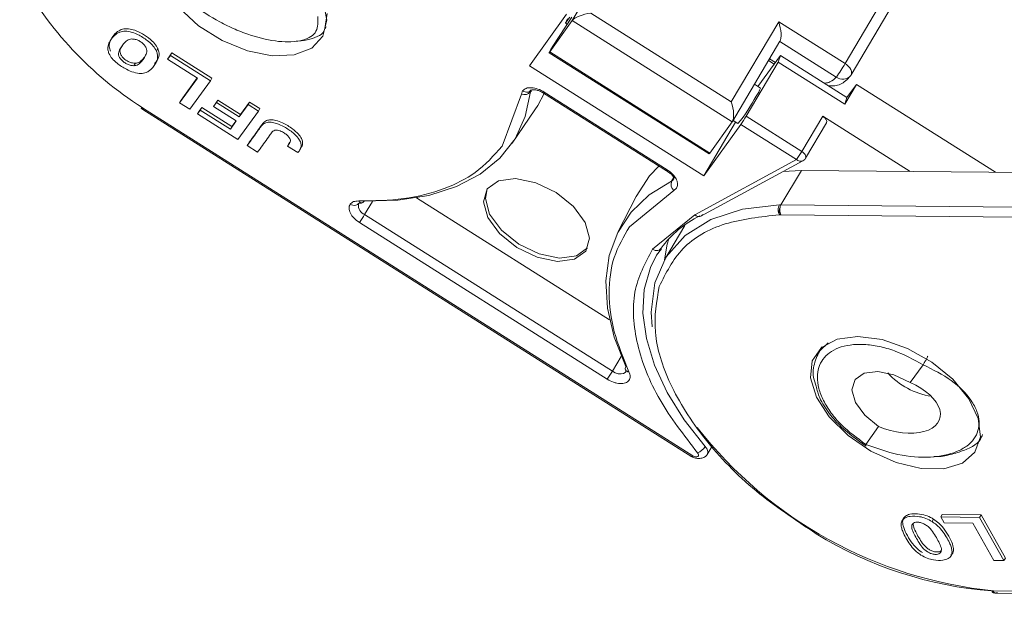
# Model space of a CAD drawing. Header units: millimetres. Extents: x 3045 to 3672, y -465 to -26.
# Tile 15 of 28: x 3324 to 3367, y -138 to -113. Entities that reach past the tile are written whole.
import ezdxf

# ---------------------------------------------------------------- set-up
doc = ezdxf.new("R2010")
doc.units = ezdxf.units.MM

msp = doc.modelspace()

# ---------------------------------------------------------------- linework, layer by layer
at = {"color": 7, "linetype": 'Continuous', "lineweight": 15}
for p, q in [((3369.476, -98.381), (3359.652, -115.011)), ((3359.913, -115.5), (3369.738, -98.871)), ((3349.902, -109.67), (3347.848, -113.146)), ((3337.234, -112.839), (3337.134, -113.494)), ((3345.99, -115.099), (3347.596, -112.868)), ((3354.727, -116.671), (3348.647, -112.826)), ((3346.871, -114.503), (3347.848, -113.146)), ((3347.83, -112.995), (3347.008, -114.256)), ((3347.555, -113.253), (3347.631, -113.3)), ((3347.848, -113.146), (3354.773, -117.524)), ((3356.78, -113.195), (3354.727, -116.671)), ((3359.652, -115.011), (3356.78, -113.195)), ((3337.149, -113.501), (3337.197, -113.42)), ((3354.781, -117.511), (3356.834, -114.035)), ((3356.826, -114.049), (3359.275, -115.597)), ((3329.915, -114.361), (3329.852, -114.468)), ((3330.399, -114.717), (3330.521, -114.547)), ((3330.521, -114.547), (3330.459, -114.654)), ((3330.521, -114.547), (3332.257, -115.644)), ((3346.841, -114.538), (3353.766, -118.917)), ((3353.795, -118.881), (3346.871, -114.503)), ((3328.877, -115.1), (3328.94, -114.994)), ((3329.793, -115.047), (3329.856, -114.94)), ((3330.459, -114.654), (3330.336, -114.823)), ((3330.336, -114.823), (3330.399, -114.717)), ((3330.336, -114.823), (3331.623, -115.636)), ((3332.194, -115.751), (3330.459, -114.654)), ((3355.375, -117.287), (3356.76, -114.943)), ((3355.885, -116.005), (3356.853, -114.66)), ((3356.339, -114.875), (3356.586, -115.031)), ((3356.64, -114.957), (3356.385, -114.796)), ((3356.76, -114.943), (3356.853, -114.66)), ((3356.76, -114.943), (3359.639, -116.764)), ((3356.853, -114.66), (3359.732, -116.481)), ((3353.54, -119.873), (3345.99, -115.099)), ((3331.623, -115.636), (3330.856, -116.701)), ((3330.919, -116.595), (3331.613, -115.631)), ((3331.305, -116.985), (3332.194, -115.751)), ((3332.194, -115.751), (3332.257, -115.644)), ((3359.905, -115.513), (3359.888, -115.538)), ((3345.649, -116.326), (3345.699, -116.192)), ((3346.078, -116.182), (3346.043, -116.234)), ((3346.6, -116.286), (3351.919, -119.648)), ((3346.636, -116.242), (3351.955, -119.605)), ((3355.99, -116.071), (3355.729, -115.906)), ((3359.639, -116.764), (3360.142, -115.912)), ((3359.732, -116.481), (3360.142, -115.912)), ((3360.142, -115.912), (3366.157, -119.715)), ((3330.856, -116.701), (3330.919, -116.595)), ((3330.856, -116.701), (3331.305, -116.985)), ((3332.325, -116.866), (3332.447, -116.696)), ((3332.388, -116.759), (3332.51, -116.59)), ((3332.51, -116.59), (3332.447, -116.696)), ((3333.432, -117.319), (3332.447, -116.696)), ((3332.51, -116.59), (3333.495, -117.212)), ((3333.495, -117.212), (3333.883, -116.673)), ((3333.82, -116.779), (3333.883, -116.673)), ((3333.883, -116.673), (3334.332, -116.957)), ((3344.807, -118.587), (3345.649, -116.326)), ((3359.639, -116.764), (3359.732, -116.481)), ((3329.295, -116.949), (3329.232, -116.91)), ((3329.259, -116.992), (3353.027, -132.021)), ((3353.063, -131.978), (3329.295, -116.949)), ((3331.629, -117.19), (3331.752, -117.021)), ((3331.629, -117.19), (3331.692, -117.084)), ((3331.692, -117.084), (3331.814, -116.914)), ((3331.752, -117.021), (3331.814, -116.914)), ((3331.752, -117.021), (3333.054, -117.844)), ((3331.814, -116.914), (3333.117, -117.737)), ((3332.325, -116.866), (3332.388, -116.759)), ((3333.31, -117.488), (3332.325, -116.866)), ((3333.381, -118.297), (3334.269, -117.063)), ((3333.82, -116.779), (3333.432, -117.319)), ((3334.269, -117.063), (3333.82, -116.779)), ((3334.269, -117.063), (3334.332, -116.957)), ((3345.25, -118.448), (3346.233, -117.004)), ((3331.629, -117.19), (3333.381, -118.297)), ((3333.054, -117.844), (3333.31, -117.488)), ((3333.117, -117.737), (3333.3, -117.482)), ((3333.432, -117.319), (3333.495, -117.212)), ((3354.916, -117.544), (3353.54, -119.873)), ((3354.773, -117.524), (3353.795, -118.881)), ((3354.804, -117.473), (3355.018, -117.608)), ((3357.782, -118.809), (3355.375, -117.287)), ((3358.684, -117.282), (3357.782, -118.809)), ((3357.941, -119.106), (3358.843, -117.579)), ((3362.473, -119.678), (3358.684, -117.282)), ((3333.054, -117.844), (3333.117, -117.737)), ((3355.146, -117.642), (3353.54, -119.873)), ((3357.554, -119.164), (3355.146, -117.642)), ((3333.847, -118.446), (3333.784, -118.553)), ((3335.584, -118.474), (3335.626, -118.414)), ((3333.784, -118.553), (3334.233, -118.836)), ((3335.521, -118.58), (3335.584, -118.474)), ((3335.521, -118.58), (3335.97, -118.864)), ((3336.092, -118.671), (3336.155, -118.565)), ((3353.148, -121.554), (3357.554, -119.164)), ((3353.407, -121.614), (3357.824, -119.218)), ((3356.88, -121.123), (3357.762, -119.631)), ((3357.757, -119.631), (3356.97, -119.681)), ((3367.968, -119.733), (3357.766, -119.631)), ((3352.149, -120.095), (3352.237, -119.923)), ((3352.242, -120.495), (3350.32, -122.073)), ((3352.356, -120.401), (3352.242, -120.495)), ((3339.202, -120.972), (3338.861, -121.545)), ((3349.459, -126.105), (3341.103, -120.822)), ((3350.607, -120.755), (3349.817, -122.312)), ((3356.809, -121.127), (3356.878, -121.123)), ((3367.087, -121.224), (3356.878, -121.123)), ((3349.583, -128.324), (3338.861, -121.545)), ((3351.314, -123.045), (3353.148, -121.554)), ((3356.876, -121.551), (3356.816, -121.551)), ((3367.083, -121.653), (3356.876, -121.551)), ((3349.361, -128.668), (3338.64, -121.889)), ((3352.714, -122.01), (3351.832, -123.504)), ((3351.495, -123.301), (3351.713, -123.027)), ((3358.655, -127.272), (3358.499, -127.536)), ((3349.583, -128.324), (3349.965, -127.681)), ((3358.451, -127.626), (3358.499, -127.536)), ((3362.472, -128.817), (3363.028, -128.045)), ((3350.176, -128.334), (3350.143, -128.378)), ((3360.55, -131.488), (3361.105, -130.716)), ((3353.689, -131.927), (3353.906, -131.56)), ((3353.689, -131.927), (3353.67, -131.954)), ((3363.862, -134.524), (3363.799, -134.631)), ((3363.799, -134.631), (3363.944, -134.887)), ((3365.477, -134.647), (3363.799, -134.631)), ((3363.862, -134.524), (3365.54, -134.541)), ((3365.477, -134.647), (3365.54, -134.541)), ((3365.54, -134.541), (3366.593, -136.409)), ((3363.486, -134.725), (3363.423, -134.831)), ((3363.944, -134.887), (3365.187, -134.9)), ((3365.187, -134.9), (3366.096, -136.511)), ((3366.53, -136.515), (3365.477, -134.647)), ((3364.24, -136.308), (3364.303, -136.201)), ((3366.096, -136.511), (3366.53, -136.515)), ((3366.53, -136.515), (3366.593, -136.409)), ((3366.061, -137.833), (3366, -137.832)), ((3389.041, -138.061), (3366.061, -137.833)), ((3366.184, -137.923), (3389.164, -138.151))]:
    msp.add_line(p, q, dxfattribs=at)
at = {"color": 7, "linetype": 'Continuous', "lineweight": 15, "flags": 128}
for points in [[(3334.912, -109.905), (3335.859, -110.627), (3336.601, -111.454), (3337.07, -112.312), (3337.226, -113.126), (3337.055, -113.822), (3336.571, -114.34), (3335.819, -114.632), (3334.864, -114.674), (3333.792, -114.461), (3332.697, -114.012), (3331.678, -113.368), (3330.824, -112.584), (3330.212, -111.732), (3329.895, -110.887), (3329.903, -110.123), (3330.234, -109.51), (3330.859, -109.1), (3331.722, -108.931), (3332.748, -109.018), (3333.843, -109.352), (3334.912, -109.905)], [(3347.736, -113.004), (3347.689, -113.075), (3347.63, -113.159), (3347.587, -113.219), (3347.561, -113.249), (3347.555, -113.248), (3347.569, -113.214), (3347.603, -113.152), (3347.653, -113.065)], [(3346.871, -114.503), (3346.85, -114.53), (3346.841, -114.538), (3346.845, -114.526), (3346.862, -114.494), (3346.889, -114.446), (3346.925, -114.386), (3346.966, -114.321), (3347.008, -114.256)], [(3359.652, -115.011), (3359.731, -115.067), (3359.8, -115.131), (3359.858, -115.199), (3359.901, -115.268), (3359.927, -115.337), (3359.937, -115.402), (3359.93, -115.462), (3359.913, -115.5)], [(3338.84, -120.966), (3340.298, -120.926), (3341.638, -120.714), (3342.834, -120.333), (3343.867, -119.79), (3344.718, -119.096), (3345.371, -118.261), (3345.815, -117.301), (3346.043, -116.234)], [(3346.233, -117.004), (3346.355, -116.816), (3346.625, -116.305)], [(3329.295, -116.949), (3329.281, -116.968), (3329.27, -116.982), (3329.263, -116.99), (3329.259, -116.993), (3329.259, -116.989), (3329.262, -116.981)], [(3358.843, -117.579), (3358.852, -117.558), (3358.857, -117.516), (3358.848, -117.468), (3358.824, -117.419), (3358.788, -117.37), (3358.74, -117.323), (3358.684, -117.282)], [(3357.782, -118.809), (3357.838, -118.85), (3357.886, -118.896), (3357.922, -118.945), (3357.946, -118.995), (3357.955, -119.042), (3357.95, -119.085), (3357.941, -119.105)], [(3353.795, -118.881), (3353.774, -118.909), (3353.766, -118.917)], [(3351.597, -119.445), (3351.19, -119.873), (3350.607, -120.755)], [(3345.447, -122.964), (3344.695, -122.358), (3344.189, -121.663), (3344.003, -120.985), (3344.168, -120.429), (3344.657, -120.077), (3345.397, -119.984), (3346.274, -120.165), (3347.155, -120.591), (3347.907, -121.197), (3348.413, -121.892), (3348.598, -122.569), (3348.434, -123.126), (3347.945, -123.477), (3347.205, -123.57), (3346.328, -123.39), (3345.447, -122.964)], [(3352.149, -120.095), (3351.178, -120.692), (3350.395, -121.438), (3349.814, -122.318), (3349.445, -123.317), (3349.295, -124.418), (3349.366, -125.6), (3349.657, -126.844), (3350.163, -128.125)], [(3352.233, -120.016), (3352.206, -120.054), (3352.149, -120.095)], [(3352.251, -119.945), (3352.241, -119.997), (3352.233, -120.016)], [(3344.172, -120.424), (3344.087, -120.843), (3344.273, -121.521), (3344.779, -122.216), (3345.53, -122.822)], [(3351.302, -126.396), (3351.26, -125.771), (3351.416, -124.493), (3351.911, -123.375), (3352.729, -122.454), (3353.843, -121.759), (3355.218, -121.311), (3356.809, -121.127)], [(3352.03, -122.588), (3351.961, -122.817), (3351.835, -123.499)], [(3345.53, -122.822), (3346.412, -123.248), (3347.289, -123.428), (3348.028, -123.335), (3348.514, -122.989)], [(3353.602, -131.585), (3352.692, -130.422), (3351.956, -129.241), (3351.407, -128.064), (3351.055, -126.914), (3350.908, -125.812), (3350.966, -124.779), (3351.231, -123.834), (3351.495, -123.301)], [(3360.206, -126.815), (3361.253, -126.953), (3362.351, -127.334), (3363.403, -127.925), (3364.315, -128.674), (3365.007, -129.513), (3365.416, -130.368), (3365.507, -131.164), (3365.271, -131.829), (3364.729, -132.305), (3363.93, -132.549), (3362.945, -132.539), (3361.86, -132.276), (3360.773, -131.785), (3359.78, -131.107), (3358.969, -130.304), (3358.412, -129.447), (3358.159, -128.613), (3358.233, -127.874), (3358.626, -127.297), (3359.304, -126.933), (3360.206, -126.815)], [(3358.499, -127.536), (3358.565, -127.435), (3358.916, -127.095)], [(3350.143, -128.378), (3350.141, -128.38), (3350.063, -128.425), (3349.959, -128.442), (3349.838, -128.43), (3349.709, -128.389), (3349.583, -128.324)], [(3361.105, -130.716), (3360.504, -130.231), (3360.099, -129.675), (3359.951, -129.133), (3360.083, -128.688), (3360.474, -128.406), (3361.066, -128.332), (3361.767, -128.476), (3362.472, -128.817)], [(3353.602, -131.585), (3353.681, -131.703), (3353.713, -131.818), (3353.695, -131.916), (3353.689, -131.927)], [(3353.268, -131.85), (3353.299, -131.897), (3353.312, -131.943), (3353.304, -131.982), (3353.278, -132.01), (3353.236, -132.025), (3353.182, -132.024), (3353.122, -132.008), (3353.063, -131.978)]]:
    msp.add_lwpolyline(points, dxfattribs=at)
at = {"color": 7, "linetype": 'Continuous', "lineweight": 15}
for centre, radius, start, end in [((3337.56, -103.819), 15.514, 208.5754, 237.5381), ((3351.678, -110.301), 9.261, 325.12, 329.4334), ((3359.55, -115.24), 0.451, 232.3934, 318.655), ((3359.482, -115.246), 0.5, 324.2465, 329.4249), ((3345.786, -116.022), 0.333, 245.6556, 320.483), ((3346.214, -116.251), 0.172, 149.2508, 174.5164), ((3346.531, -116.19), 0.118, 306.1381, 333.715), ((3354.863, -115.699), 1.187, 323.0771, 341.7431), ((3348.573, -112.47), 8.243, 321.4365, 331.4241), ((3350.541, -114.432), 5.614, 325.12, 329.4334), ((3352.948, -115.954), 5.614, 325.12, 329.4334), ((3357.727, -119), 0.239, 223.5823, 294.0868), ((3351.844, -119.549), 0.124, 306.9494, 333.1665), ((3352.477, -120.23), 0.354, 157.6857, 228.4908), ((3338.726, -120.913), 0.126, 198.2509, 335.2961), ((3339.032, -121.135), 0.443, 175.1533, 247.3633), ((3357.299, -121.34), 0.473, 164.9284, 206.5629), ((3334.046, -118.686), 5.599, 325.1157, 329.3054), ((3355.404, -125.734), 4.611, 116.1382, 143.5457), ((3350.291, -128.205), 0.151, 148.0892, 204.8913), ((3344.768, -125.466), 5.599, 325.1157, 329.3054), ((3350.296, -128.181), 0.166, 211.869, 271.5329), ((3363.898, -126.188), 3.261, 222.663, 260.8769), ((3367.916, -119.327), 18.589, 217.9463, 264.3011), ((3353.07, -131.258), 0.624, 288.4722, 328.4464), ((3352.958, -131.927), 0.118, 306.2423, 333.8736), ((3367.292, -120.984), 16.898, 238.2774, 265.6137), ((3366.199, -137.773), 0.15, 203.2684, 264.289)]:
    msp.add_arc(centre, radius, start, end, dxfattribs=at)
for centre, major_axis, ratio, start_param, end_param in [((3348.478, -113.061), (-0.651, -0.157), 0.298541, 4.378168, 5.948965), ((3356.611, -113.43), (0.159, -0.659), 0.336915, 0.281942, 1.852738), ((3354.558, -116.905), (0.159, -0.659), 0.336915, 0.281942, 1.852738), ((3361.789, -129.766), (1.961, -0.622), 0.54903, 4.534221, 7.675814)]:
    msp.add_ellipse(centre, major_axis=major_axis, ratio=ratio, start_param=start_param, end_param=end_param, dxfattribs=at)
for points, knots in [([(3336.83, -112.966), (3336.843, -113.198), (3336.867, -113.661), (3336.337, -113.988), (3335.712, -114.081), (3334.981, -114.055), (3334.132, -113.865), (3333.254, -113.533), (3332.381, -113.113), (3331.374, -112.456), (3330.468, -111.576), (3330.269, -111.052), (3330.17, -110.792)], [0, 0, 0, 0, 0.125188, 0.250856, 0.319613, 0.380838, 0.50002, 0.563142, 0.625674, 0.747351, 0.875025, 1, 1, 1, 1]), ([(3329.852, -114.468), (3329.81, -114.394), (3329.727, -114.247), (3329.467, -114.004), (3329.149, -113.796), (3328.794, -113.643), (3328.498, -113.594), (3328.28, -113.633), (3328.129, -113.711), (3327.995, -113.822), (3327.871, -113.977), (3327.77, -114.173), (3327.732, -114.376), (3327.78, -114.519), (3327.799, -114.575)], [0, 0, 0, 0, 0.077726, 0.155352, 0.276594, 0.36227, 0.448522, 0.525591, 0.586453, 0.64883, 0.745829, 0.844558, 0.939133, 1, 1, 1, 1]), ([(3327.862, -114.469), (3327.841, -114.405), (3327.788, -114.238), (3327.884, -113.912), (3328.09, -113.634), (3328.431, -113.496), (3328.7, -113.502), (3329.016, -113.594), (3329.35, -113.774), (3329.659, -114.003), (3329.84, -114.214), (3329.897, -114.326), (3329.915, -114.361)], [0, 0, 0, 0, 0.068925, 0.181835, 0.429589, 0.512717, 0.596699, 0.671038, 0.773392, 0.880953, 0.962175, 1, 1, 1, 1]), ([(3337.134, -113.494), (3337.132, -113.508), (3337.1, -113.756), (3336.637, -113.92), (3336.164, -114.04), (3335.937, -114.032), (3335.917, -114.031)], [0, 0, 0, 0, 0.036327, 0.648168, 0.969083, 1, 1, 1, 1]), ([(3328.774, -113.944), (3328.743, -113.948), (3328.622, -113.965), (3328.44, -114.129), (3328.281, -114.348), (3328.193, -114.578), (3328.248, -114.738), (3328.331, -114.856), (3328.454, -114.961), (3328.6, -115.043), (3328.746, -115.091), (3328.835, -115.097), (3328.877, -115.1)], [0, 0, 0, 0, 0.049968, 0.193018, 0.475404, 0.617015, 0.680621, 0.743737, 0.81298, 0.874323, 0.941059, 1, 1, 1, 1]), ([(3328.877, -115.1), (3328.907, -115.097), (3329.018, -115.086), (3329.206, -114.937), (3329.363, -114.722), (3329.457, -114.49), (3329.414, -114.325), (3329.335, -114.205), (3329.222, -114.096), (3329.086, -114.01), (3328.927, -113.95), (3328.828, -113.946), (3328.774, -113.944)], [0, 0, 0, 0, 0.047136, 0.170596, 0.457333, 0.600622, 0.668644, 0.736207, 0.798456, 0.860666, 0.924302, 1, 1, 1, 1]), ([(3327.799, -114.575), (3327.84, -114.648), (3327.922, -114.794), (3328.187, -115.037), (3328.51, -115.247), (3328.874, -115.401), (3329.179, -115.451), (3329.398, -115.407), (3329.548, -115.324), (3329.678, -115.209), (3329.796, -115.056), (3329.89, -114.861), (3329.92, -114.661), (3329.871, -114.521), (3329.852, -114.468)], [0, 0, 0, 0, 0.077118, 0.154064, 0.277592, 0.365915, 0.454804, 0.533143, 0.595307, 0.659002, 0.75277, 0.848192, 0.942337, 1, 1, 1, 1]), ([(3328.388, -114.22), (3328.365, -114.25), (3328.3, -114.333), (3328.256, -114.472), (3328.311, -114.631), (3328.394, -114.749), (3328.516, -114.855), (3328.663, -114.937), (3328.809, -114.985), (3328.898, -114.991), (3328.94, -114.994)], [0, 0, 0, 0, 0.127918, 0.36333, 0.469068, 0.573992, 0.6891, 0.791076, 0.902018, 1, 1, 1, 1]), ([(3329.915, -114.361), (3329.936, -114.426), (3329.99, -114.595), (3329.944, -114.827), (3329.822, -114.945), (3329.765, -115.001)], [0, 0, 0, 0, 0.246324, 0.641047, 1, 1, 1, 1]), ([(3328.94, -114.994), (3328.97, -114.991), (3329.081, -114.98), (3329.209, -114.877), (3329.313, -114.768), (3329.358, -114.693), (3329.367, -114.676)], [0, 0, 0, 0, 0.133987, 0.484933, 0.890389, 1, 1, 1, 1]), ([(3359.275, -115.597), (3359.192, -115.674), (3359.065, -115.792), (3358.852, -115.852), (3358.756, -115.854), (3358.741, -115.854)], [0, 0, 0, 0, 0.6138423, 0.9397342, 1, 1, 1, 1]), ([(3358.933, -115.976), (3359.025, -115.979), (3359.301, -115.988), (3359.637, -115.819), (3359.818, -115.616), (3359.888, -115.538)], [0, 0, 0, 0, 0.235031, 0.705138, 1, 1, 1, 1]), ([(3345.699, -116.192), (3345.744, -116.149), (3345.834, -116.064), (3346.078, -116.039), (3346.362, -116.093), (3346.545, -116.193), (3346.636, -116.242)], [0, 0, 0, 0, 0.250177, 0.500521, 0.750628, 1, 1, 1, 1]), ([(3345.699, -116.192), (3345.736, -116.21), (3345.813, -116.249), (3345.929, -116.248), (3346.02, -116.213), (3346.056, -116.171), (3346.074, -116.151)], [0, 0, 0, 0, 0.270897, 0.562244, 0.789076, 1, 1, 1, 1]), ([(3346.059, -116.17), (3346.061, -116.164), (3346.065, -116.154), (3346.146, -116.139), (3346.229, -116.143), (3346.326, -116.161), (3346.456, -116.204), (3346.55, -116.257), (3346.6, -116.286)], [0, 0, 0, 0, 0.2789815, 0.4385707, 0.5349368, 0.6573502, 0.8152618, 1, 1, 1, 1]), ([(3329.189, -116.947), (3329.193, -116.949), (3329.198, -116.953), (3329.207, -116.959), (3329.212, -116.962), (3329.216, -116.965), (3329.219, -116.966), (3329.222, -116.968), (3329.226, -116.971), (3329.23, -116.974), (3329.233, -116.976), (3329.235, -116.977)], [0, 0, 0, 0, 0.349463, 0.478028, 0.580524, 0.624907, 0.666992, 0.709149, 0.753894, 0.859653, 1, 1, 1, 1]), ([(3329.232, -116.91), (3329.22, -116.923), (3329.201, -116.945), (3329.191, -116.95), (3329.19, -116.947), (3329.19, -116.945)], [0, 0, 0, 0, 0.5482859, 0.8434672, 1, 1, 1, 1]), ([(3329.232, -116.91), (3329.23, -116.926), (3329.224, -116.958), (3329.232, -116.98), (3329.25, -116.98), (3329.269, -116.958), (3329.279, -116.947)], [0, 0, 0, 0, 0.244694, 0.499967, 0.74569, 1, 1, 1, 1]), ([(3335.97, -118.864), (3336.006, -118.818), (3336.078, -118.725), (3336.13, -118.568), (3336.095, -118.396), (3335.976, -118.209), (3335.746, -117.977), (3335.415, -117.758), (3335.084, -117.603), (3334.824, -117.54), (3334.62, -117.547), (3334.477, -117.617), (3334.38, -117.719), (3334.283, -117.863), (3334.08, -118.138), (3333.907, -118.381), (3333.784, -118.553)], [0, 0, 0, 0, 0.060966, 0.122555, 0.166943, 0.211374, 0.27887, 0.373201, 0.446631, 0.499185, 0.54401, 0.599254, 0.643956, 0.689261, 0.779896, 1, 1, 1, 1]), ([(3333.847, -118.446), (3333.881, -118.398), (3334.052, -118.161), (3334.297, -117.837), (3334.519, -117.491), (3334.784, -117.426), (3335.033, -117.461), (3335.366, -117.588), (3335.712, -117.798), (3335.985, -118.039), (3336.134, -118.239), (3336.191, -118.417), (3336.167, -118.568), (3336.107, -118.649), (3336.078, -118.686)], [0, 0, 0, 0, 0.062858, 0.31429, 0.440542, 0.493695, 0.54703, 0.614364, 0.7189, 0.792726, 0.846382, 0.892119, 0.94965, 1, 1, 1, 1]), ([(3334.233, -118.836), (3334.267, -118.789), (3334.437, -118.551), (3334.656, -118.268), (3334.832, -117.991), (3334.925, -117.912), (3335.003, -117.882), (3335.102, -117.887), (3335.235, -117.929), (3335.382, -118.009), (3335.53, -118.114), (3335.588, -118.192), (3335.617, -118.231)], [0, 0, 0, 0, 0.10516, 0.525798, 0.642954, 0.69438, 0.736747, 0.770674, 0.814759, 0.886948, 0.943322, 1, 1, 1, 1]), ([(3335.617, -118.231), (3335.626, -118.249), (3335.651, -118.294), (3335.654, -118.379), (3335.602, -118.474), (3335.55, -118.542), (3335.521, -118.58)], [0, 0, 0, 0, 0.120772, 0.299416, 0.603738, 1, 1, 1, 1]), ([(3338.606, -120.953), (3339.271, -120.943), (3340.624, -120.923), (3342.309, -120.474), (3343.79, -119.736), (3344.45, -118.99), (3344.807, -118.587)], [0, 0, 0, 0, 0.244254, 0.496621, 0.728157, 1, 1, 1, 1]), ([(3357.824, -119.217), (3357.825, -119.217), (3357.858, -119.205), (3357.902, -119.167), (3357.927, -119.12), (3357.936, -119.103)], [0, 0, 0, 0, 0.018209, 0.642849, 1, 1, 1, 1]), ([(3351.918, -119.647), (3351.966, -119.678), (3352.06, -119.738), (3352.158, -119.823), (3352.225, -119.894), (3352.242, -119.929), (3352.251, -119.947)], [0, 0, 0, 0, 0.269723, 0.523126, 0.764865, 1, 1, 1, 1]), ([(3351.955, -119.605), (3352.038, -119.666), (3352.201, -119.785), (3352.339, -119.976), (3352.4, -120.129), (3352.419, -120.272), (3352.38, -120.353), (3352.356, -120.401)], [0, 0, 0, 0, 0.249471, 0.485923, 0.631324, 0.776361, 1, 1, 1, 1]), ([(3338.238, -121.093), (3338.281, -121.05), (3338.366, -120.966), (3338.526, -120.957), (3338.606, -120.953)], [0, 0, 0, 0, 0.502524, 1, 1, 1, 1]), ([(3338.64, -121.889), (3338.556, -121.828), (3338.388, -121.706), (3338.227, -121.478), (3338.179, -121.297), (3338.193, -121.17), (3338.223, -121.118), (3338.238, -121.093)], [0, 0, 0, 0, 0.2490071, 0.5005195, 0.7501587, 0.8759204, 1, 1, 1, 1]), ([(3338.238, -121.093), (3338.275, -121.111), (3338.353, -121.15), (3338.469, -121.15), (3338.56, -121.114), (3338.596, -121.073), (3338.613, -121.053)], [0, 0, 0, 0, 0.270872, 0.562222, 0.789066, 1, 1, 1, 1]), ([(3338.583, -121.088), (3338.592, -121.073), (3338.609, -121.047), (3338.687, -121.044), (3338.722, -121.043)], [0, 0, 0, 0, 0.54867, 1, 1, 1, 1]), ([(3356.843, -121.217), (3356.835, -121.24), (3356.822, -121.28), (3356.809, -121.352), (3356.802, -121.424), (3356.804, -121.496), (3356.812, -121.533), (3356.816, -121.551)], [0, 0, 0, 0, 0.200957, 0.349358, 0.590717, 0.801155, 1, 1, 1, 1]), ([(3356.878, -121.123), (3356.871, -121.134), (3356.854, -121.162), (3356.847, -121.197), (3356.843, -121.217)], [0, 0, 0, 0, 0.4175448, 1, 1, 1, 1]), ([(3356.816, -121.551), (3355.999, -121.641), (3354.33, -121.826), (3352.478, -122.907), (3351.901, -124.074), (3351.612, -124.657)], [0, 0, 0, 0, 0.324045, 0.662023, 1, 1, 1, 1]), ([(3353.488, -121.538), (3353.473, -121.558), (3353.44, -121.602), (3353.376, -121.629), (3353.313, -121.633), (3353.259, -121.622), (3353.201, -121.598), (3353.166, -121.569), (3353.148, -121.554)], [0, 0, 0, 0, 0.197231, 0.429158, 0.558746, 0.697086, 0.844173, 1, 1, 1, 1]), ([(3350.32, -122.073), (3350.07, -122.5), (3349.571, -123.354), (3349.383, -124.912), (3349.577, -126.587), (3350.06, -127.763), (3350.3, -128.347)], [0, 0, 0, 0, 0.252852, 0.506156, 0.754853, 1, 1, 1, 1]), ([(3353.268, -131.85), (3352.679, -131.09), (3351.471, -129.528), (3350.549, -127.118), (3350.373, -124.829), (3351.002, -123.637), (3351.314, -123.045)], [0, 0, 0, 0, 0.2378547, 0.4889112, 0.7463429, 1, 1, 1, 1]), ([(3351.314, -123.045), (3351.352, -123.065), (3351.432, -123.104), (3351.552, -123.101), (3351.644, -123.061), (3351.679, -123.016), (3351.695, -122.994)], [0, 0, 0, 0, 0.270259, 0.562427, 0.789735, 1, 1, 1, 1]), ([(3351.612, -124.657), (3351.498, -125.298), (3351.269, -126.58), (3351.986, -128.889), (3353.477, -131.264), (3355.673, -133.547), (3357.509, -134.762), (3358.407, -135.357)], [0, 0, 0, 0, 0.196619, 0.393237, 0.598309, 0.803381, 1, 1, 1, 1]), ([(3360.55, -131.488), (3360.176, -131.218), (3359.601, -130.803), (3359.035, -130.131), (3358.701, -129.596), (3358.499, -129.066), (3358.415, -128.431), (3358.621, -127.763), (3359.204, -127.335), (3359.864, -127.17), (3360.464, -127.147), (3361.119, -127.237), (3361.995, -127.478), (3362.621, -127.822), (3363.028, -128.045)], [0, 0, 0, 0, 0.120094, 0.184653, 0.250509, 0.316292, 0.380636, 0.5, 0.619364, 0.683708, 0.749491, 0.815347, 0.879906, 1, 1, 1, 1]), ([(3358.501, -127.533), (3358.413, -127.743), (3358.274, -128.074), (3358.261, -128.575), (3358.359, -128.846), (3358.404, -128.971)], [0, 0, 0, 0, 0.48088, 0.760797, 1, 1, 1, 1]), ([(3363.028, -128.045), (3363.04, -128.027), (3363.059, -127.998), (3363.094, -127.937), (3363.126, -127.883), (3363.158, -127.824), (3363.188, -127.764), (3363.213, -127.712), (3363.226, -127.683), (3363.23, -127.673)], [0, 0, 0, 0, 0.204049, 0.340626, 0.499474, 0.615725, 0.75984, 0.920238, 1, 1, 1, 1]), ([(3363.028, -128.045), (3363.458, -128.259), (3364.319, -128.687), (3365.056, -129.445), (3365.378, -130.055), (3365.502, -130.638), (3365.35, -131.162), (3364.937, -131.571), (3364.36, -131.892), (3363.372, -132.094), (3361.943, -131.998), (3361.011, -131.656), (3360.55, -131.488)], [0, 0, 0, 0, 0.125188, 0.250856, 0.319613, 0.380838, 0.50002, 0.563142, 0.625674, 0.747351, 0.875025, 1, 1, 1, 1]), ([(3350.299, -128.719), (3350.256, -128.76), (3350.19, -128.824), (3350.044, -128.858), (3349.915, -128.862), (3349.774, -128.843), (3349.585, -128.791), (3349.449, -128.716), (3349.361, -128.668)], [0, 0, 0, 0, 0.239443, 0.3695055, 0.4999998, 0.6300625, 0.760557, 1, 1, 1, 1]), ([(3350.155, -128.269), (3350.165, -128.301), (3350.185, -128.364), (3350.155, -128.375), (3350.141, -128.38)], [0, 0, 0, 0, 0.516377, 1, 1, 1, 1]), ([(3358.404, -128.971), (3358.445, -129.14), (3358.541, -129.538), (3358.946, -130.138), (3359.582, -130.872), (3360.188, -131.298), (3360.569, -131.566)], [0, 0, 0, 0, 0.180539, 0.426463, 0.639295, 1, 1, 1, 1]), ([(3365.594, -131.059), (3365.584, -131.096), (3365.506, -131.408), (3364.973, -131.711), (3364.224, -131.933), (3363.774, -132.034), (3363.502, -132.009), (3363.488, -132.008)], [0, 0, 0, 0, 0.059499, 0.508415, 0.744016, 0.986634, 1, 1, 1, 1]), ([(3360.506, -131.517), (3360.506, -131.52), (3360.506, -131.531), (3360.518, -131.528), (3360.539, -131.501), (3360.55, -131.488)], [0, 0, 0, 0, 0.196199, 0.592164, 1, 1, 1, 1]), ([(3353.027, -132.02), (3353.05, -132.032), (3353.097, -132.057), (3353.18, -132.083), (3353.271, -132.098), (3353.365, -132.1), (3353.457, -132.087), (3353.542, -132.057), (3353.617, -132.013), (3353.654, -131.971), (3353.672, -131.951)], [0, 0, 0, 0, 0.110997, 0.22737, 0.34851, 0.473738, 0.602312, 0.733437, 0.866285, 1, 1, 1, 1]), ([(3363.423, -134.831), (3363.332, -134.781), (3363.151, -134.682), (3362.816, -134.597), (3362.501, -134.587), (3362.234, -134.658), (3362.095, -134.8), (3362.072, -134.982), (3362.112, -135.162), (3362.191, -135.366), (3362.319, -135.609), (3362.499, -135.879), (3362.703, -136.116), (3362.87, -136.234), (3362.935, -136.281)], [0, 0, 0, 0, 0.077726, 0.155352, 0.276594, 0.36227, 0.448522, 0.525591, 0.586453, 0.64883, 0.745829, 0.844558, 0.939133, 1, 1, 1, 1]), ([(3362.998, -136.174), (3362.925, -136.121), (3362.73, -135.981), (3362.411, -135.577), (3362.176, -135.153), (3362.13, -134.787), (3362.214, -134.618), (3362.405, -134.509), (3362.695, -134.479), (3363.029, -134.517), (3363.307, -134.62), (3363.443, -134.699), (3363.486, -134.725)], [0, 0, 0, 0, 0.068925, 0.181835, 0.429589, 0.512717, 0.596699, 0.671038, 0.773392, 0.880953, 0.962175, 1, 1, 1, 1]), ([(3362.549, -134.985), (3362.544, -135.01), (3362.527, -135.107), (3362.648, -135.397), (3362.834, -135.728), (3363.053, -136.026), (3363.24, -136.157), (3363.39, -136.227), (3363.538, -136.257), (3363.669, -136.248), (3363.763, -136.203), (3363.795, -136.151), (3363.81, -136.127)], [0, 0, 0, 0, 0.049968, 0.193018, 0.475404, 0.617015, 0.680621, 0.743737, 0.81298, 0.874323, 0.941059, 1, 1, 1, 1]), ([(3363.81, -136.127), (3363.816, -136.104), (3363.837, -136.021), (3363.733, -135.742), (3363.55, -135.415), (3363.33, -135.111), (3363.143, -134.968), (3362.991, -134.893), (3362.843, -134.853), (3362.711, -134.852), (3362.6, -134.893), (3362.567, -134.953), (3362.549, -134.985)], [0, 0, 0, 0, 0.047136, 0.170596, 0.457333, 0.600622, 0.668644, 0.736207, 0.798456, 0.860666, 0.924302, 1, 1, 1, 1]), ([(3362.611, -134.879), (3362.607, -134.904), (3362.59, -135), (3362.711, -135.29), (3362.897, -135.622), (3363.116, -135.92), (3363.303, -136.051), (3363.453, -136.12), (3363.6, -136.15), (3363.724, -136.145), (3363.774, -136.114), (3363.797, -136.1)], [0, 0, 0, 0, 0.054028, 0.208702, 0.514034, 0.667152, 0.735927, 0.804172, 0.879041, 0.945368, 1, 1, 1, 1]), ([(3362.935, -136.281), (3363.025, -136.33), (3363.205, -136.429), (3363.541, -136.51), (3363.859, -136.519), (3364.13, -136.443), (3364.272, -136.297), (3364.29, -136.108), (3364.245, -135.923), (3364.162, -135.719), (3364.033, -135.482), (3363.853, -135.217), (3363.649, -134.989), (3363.485, -134.875), (3363.423, -134.831)], [0, 0, 0, 0, 0.077118, 0.154064, 0.277592, 0.365915, 0.454804, 0.533143, 0.595307, 0.659002, 0.75277, 0.848192, 0.942337, 1, 1, 1, 1]), ([(3363.486, -134.725), (3363.562, -134.779), (3363.76, -134.92), (3364.078, -135.321), (3364.316, -135.744), (3364.356, -136.099), (3364.308, -136.235), (3364.239, -136.274), (3364.232, -136.278)], [0, 0, 0, 0, 0.117457, 0.305676, 0.706483, 0.844452, 0.983916, 1, 1, 1, 1]), ([(3366, -137.832), (3366.019, -137.851), (3366.057, -137.89), (3366.124, -137.92), (3366.193, -137.927), (3366.233, -137.908), (3366.253, -137.899)], [0, 0, 0, 0, 0.244694, 0.499967, 0.74569, 1, 1, 1, 1]), ([(3366, -137.832), (3366.015, -137.856), (3366.039, -137.893), (3366.08, -137.916), (3366.109, -137.923), (3366.128, -137.919), (3366.135, -137.917)], [0, 0, 0, 0, 0.412463, 0.634522, 0.861308, 1, 1, 1, 1]), ([(3366.11, -137.92), (3366.11, -137.92), (3366.109, -137.92), (3366.111, -137.919), (3366.114, -137.919), (3366.117, -137.919), (3366.121, -137.919), (3366.127, -137.919), (3366.144, -137.921), (3366.157, -137.922), (3366.166, -137.922)], [0, 0, 0, 0, 0.119943, 0.250343, 0.304749, 0.354745, 0.403628, 0.455217, 0.579988, 1, 1, 1, 1])]:
    msp.add_open_spline(points, degree=3, knots=knots, dxfattribs=at)
for points in [[(3356.816, -121.551), (3356.8, -121.52), (3356.77, -121.457), (3356.755, -121.338), (3356.766, -121.219), (3356.795, -121.157), (3356.809, -121.127)], [(3350.3, -128.347), (3350.325, -128.418), (3350.376, -128.56), (3350.325, -128.666), (3350.299, -128.719)]]:
    msp.add_open_spline(points, degree=3, dxfattribs=at)

doc.saveas('drawing.dxf')
